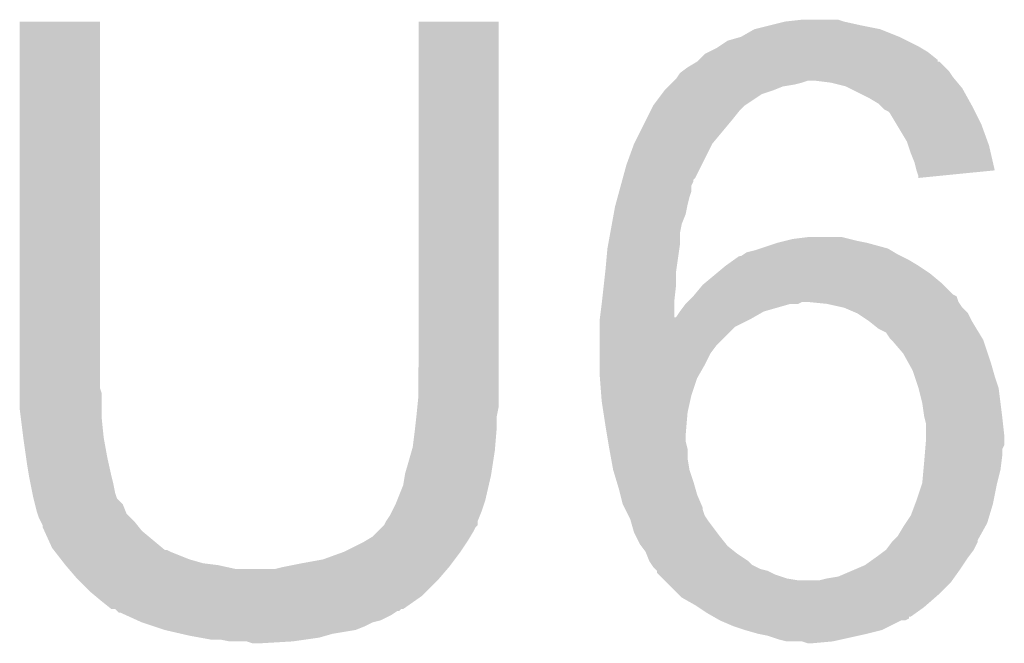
# Model space of a CAD drawing. Extents: x -1.3 to 24.2, y -3.9 to 55.4.
# Tile 15 of 30: x 11.8 to 13.1, y 8.4 to 9.2. Entities that reach past the tile are written whole.
import ezdxf

# ---------------------------------------------------------------- set-up
doc = ezdxf.new("R2010")
doc.units = 0
doc.layers.add('NB_IOT_7_CLICK_V102_GTO', color=11, linetype='CONTINUOUS')

msp = doc.modelspace()

# ---------------------------------------------------------------- linework, layer by layer
at = {"layer": 'NB_IOT_7_CLICK_V102_GTO'}
for points in [[(11.7602, 8.732518), (11.76022, 9.220178), (11.866882, 8.732518), (11.86688, 9.220178)], [(11.76022, 9.220178), (11.760222, 9.2202), (11.86688, 9.220178), (11.760222, 9.2202)], [(12.29106, 8.7503), (12.29108, 9.220178), (12.39774, 8.7503), (12.39774, 9.220178)], [(12.29108, 9.220178), (12.291082, 9.2202), (12.39774, 9.220178), (12.291082, 9.2202)], [(12.738104, 9.210042), (12.758418, 9.21512), (12.905724, 9.210042), (12.88034, 9.21512)], [(12.758418, 9.21512), (12.778742, 9.2202), (12.88034, 9.21512), (12.857482, 9.2202)], [(12.778742, 9.2202), (12.801584, 9.222738), (12.857482, 9.2202), (12.849862, 9.222738)], [(12.801584, 9.222738), (12.801602, 9.22274), (12.849862, 9.222738), (12.84224, 9.22274)], [(12.720322, 9.19988), (12.738096, 9.210038), (12.93114, 9.19988), (12.905742, 9.210038)], [(12.738096, 9.210038), (12.738104, 9.210042), (12.905742, 9.210038), (12.905724, 9.210042)], [(12.691108, 9.18718), (12.70254, 9.194802), (12.956538, 9.18718), (12.941296, 9.194802)], [(12.70254, 9.194802), (12.720322, 9.19988), (12.941296, 9.194802), (12.93114, 9.19988)], [(12.664432, 9.169392), (12.672064, 9.177022), (12.98194, 9.169392), (12.972412, 9.177022)], [(12.672064, 9.177022), (12.677138, 9.17956), (12.972412, 9.177022), (12.96924, 9.17956)], [(12.677138, 9.17956), (12.687302, 9.184642), (12.96924, 9.17956), (12.96077, 9.184642)], [(12.687302, 9.184642), (12.691108, 9.18718), (12.96077, 9.184642), (12.956538, 9.18718)], [(12.649202, 9.159242), (12.661888, 9.166854), (12.992098, 9.159242), (12.984486, 9.166854)], [(12.661888, 9.166854), (12.661898, 9.16686), (12.984486, 9.166854), (12.981962, 9.16686)], [(12.661898, 9.16686), (12.661902, 9.166862), (12.981962, 9.16686), (12.981962, 9.166862)], [(12.661902, 9.166862), (12.664432, 9.169392), (12.981962, 9.166862), (12.98194, 9.169392)], [(12.635652, 9.14654), (12.639042, 9.151622), (13.00226, 9.14654), (12.998872, 9.151622)], [(12.639042, 9.151622), (12.642426, 9.15416), (12.998872, 9.151622), (12.99718, 9.15416)], [(12.642426, 9.15416), (12.649202, 9.159242), (12.99718, 9.15416), (12.992098, 9.159242)], [(12.623798, 9.133838), (12.62634, 9.13638), (12.776198, 9.133838), (12.79144, 9.13638)], [(12.62634, 9.13638), (12.628882, 9.138922), (12.79144, 9.13638), (12.8016, 9.138922)], [(12.628882, 9.138922), (12.631418, 9.141458), (12.8016, 9.138922), (12.809218, 9.141458)], [(12.631418, 9.141458), (12.63142, 9.14146), (12.809218, 9.141458), (12.819378, 9.14146)], [(12.63142, 9.14146), (12.63396, 9.144), (13.006494, 9.14146), (13.004378, 9.144)], [(12.63396, 9.144), (12.635652, 9.14654), (13.004378, 9.144), (13.00226, 9.14654)], [(12.839698, 9.13892), (12.819378, 9.14146), (13.008612, 9.13892), (13.006494, 9.14146)], [(12.860018, 9.133842), (12.839698, 9.13892), (13.012842, 9.133842), (13.008612, 9.13892)], [(12.603482, 9.10844), (12.61491, 9.123678), (12.7254, 9.10844), (12.748256, 9.123678)], [(12.61491, 9.123678), (12.618722, 9.12876), (12.748256, 9.123678), (12.763502, 9.12876)], [(12.618722, 9.12876), (12.623798, 9.133838), (12.763502, 9.12876), (12.776198, 9.133838)], [(12.865106, 9.131298), (12.860018, 9.133842), (13.014962, 9.131298), (13.012842, 9.133842)], [(12.8905, 9.1186), (12.865106, 9.131298), (13.022016, 9.1186), (13.014962, 9.131298)], [(12.903198, 9.110982), (12.8905, 9.1186), (13.026248, 9.110982), (13.022016, 9.1186)], [(12.905742, 9.10844), (12.903198, 9.110982), (13.02766, 9.10844), (13.026248, 9.110982)], [(12.59332, 9.08812), (12.59967, 9.100818), (12.70762, 9.08812), (12.717778, 9.100818)], [(12.59967, 9.100818), (12.60348, 9.108438), (12.717778, 9.100818), (12.725398, 9.108438)], [(12.60348, 9.108438), (12.603482, 9.10844), (12.725398, 9.108438), (12.7254, 9.10844)], [(12.91082, 9.103362), (12.905742, 9.10844), (13.0302, 9.103362), (13.02766, 9.10844)], [(12.915896, 9.100822), (12.91082, 9.103362), (13.03147, 9.100822), (13.0302, 9.103362)], [(12.918438, 9.098282), (12.915896, 9.100822), (13.03274, 9.098282), (13.03147, 9.100822)], [(12.927586, 9.083038), (12.918438, 9.098282), (13.04036, 9.083038), (13.03274, 9.098282)], [(12.57808, 9.05764), (12.59332, 9.08812), (12.68222, 9.05764), (12.70762, 9.08812)], [(12.9413, 9.060182), (12.927586, 9.083038), (13.048672, 9.060182), (13.04036, 9.083038)], [(12.56792, 9.0297), (12.578078, 9.057636), (12.668248, 9.0297), (12.682218, 9.057636)], [(12.578078, 9.057636), (12.57808, 9.05764), (12.682218, 9.057636), (12.68222, 9.05764)], [(12.942996, 9.055098), (12.9413, 9.060182), (13.05052, 9.055098), (13.048672, 9.060182)], [(12.94638, 9.044938), (12.942996, 9.055098), (13.052858, 9.044938), (13.05052, 9.055098)], [(12.951458, 9.032242), (12.94638, 9.044938), (13.055778, 9.032242), (13.052858, 9.044938)], [(12.954002, 9.02208), (12.951458, 9.032242), (13.058116, 9.02208), (13.055778, 9.032242)], [(12.56307, 9.01192), (12.56792, 9.0297), (12.659358, 9.01192), (12.668248, 9.0297)], [(12.954004, 9.022078), (12.954002, 9.02208), (13.058116, 9.022078), (13.058116, 9.02208)], [(12.956538, 9.014462), (12.954004, 9.022078), (12.981778, 9.014462), (13.058116, 9.022078)], [(12.560298, 9.001756), (12.561684, 9.006836), (12.65428, 9.001756), (12.656818, 9.006836)], [(12.561684, 9.006836), (12.562376, 9.009374), (12.656818, 9.006836), (12.65682, 9.009374)], [(12.562376, 9.009374), (12.56307, 9.01192), (12.65682, 9.009374), (12.659358, 9.01192)], [(12.95654, 9.011944), (12.956538, 9.014462), (12.95654, 9.011944), (12.981778, 9.014462)], [(12.556142, 8.98652), (12.55822, 8.994138), (12.651742, 8.98652), (12.654278, 8.994138)], [(12.55822, 8.994138), (12.560298, 9.001756), (12.654278, 8.994138), (12.65428, 9.001756)], [(12.553372, 8.97636), (12.556142, 8.98652), (12.6492, 8.97636), (12.651742, 8.98652)], [(12.550832, 8.963658), (12.55268, 8.97382), (12.646658, 8.963658), (12.64869, 8.97382)], [(12.55268, 8.97382), (12.553372, 8.97636), (12.64869, 8.97382), (12.6492, 8.97636)], [(12.548522, 8.950958), (12.550832, 8.963658), (12.64158, 8.950958), (12.646658, 8.963658)], [(12.546214, 8.938258), (12.548522, 8.950958), (12.63904, 8.938258), (12.64158, 8.950958)], [(12.543442, 8.92302), (12.546214, 8.938258), (12.63904, 8.92302), (12.63904, 8.938258)], [(12.74572, 8.91794), (12.76858, 8.925558), (12.915902, 8.91794), (12.887968, 8.925558)], [(12.76858, 8.925558), (12.768586, 8.92556), (12.887968, 8.925558), (12.88796, 8.92556)], [(12.768586, 8.92556), (12.778744, 8.9281), (12.88796, 8.92556), (12.87526, 8.9281)], [(12.778744, 8.9281), (12.788902, 8.93064), (12.87526, 8.9281), (12.865102, 8.93064)], [(12.788902, 8.93064), (12.809222, 8.93318), (12.865102, 8.93064), (12.854942, 8.93318)], [(12.53998, 8.89), (12.54252, 8.91794), (12.634322, 8.89), (12.638314, 8.91794)], [(12.54252, 8.91794), (12.543442, 8.92302), (12.638314, 8.91794), (12.63904, 8.92302)], [(12.724128, 8.91032), (12.727942, 8.912862), (12.9286, 8.91032), (12.924366, 8.912862)], [(12.727942, 8.912862), (12.738098, 8.9154), (12.924366, 8.912862), (12.920136, 8.9154)], [(12.738098, 8.9154), (12.74572, 8.91794), (12.920136, 8.9154), (12.915902, 8.91794)], [(12.700002, 8.895082), (12.71067, 8.9027), (12.95654, 8.895082), (12.943838, 8.9027)], [(12.71067, 8.9027), (12.717784, 8.90778), (12.943838, 8.9027), (12.93368, 8.90778)], [(12.717784, 8.90778), (12.720326, 8.907784), (12.93368, 8.90778), (12.933672, 8.907784)], [(12.720326, 8.907784), (12.724128, 8.91032), (12.933672, 8.907784), (12.9286, 8.91032)], [(12.537722, 8.86968), (12.539696, 8.887458), (12.63396, 8.86968), (12.63396, 8.887458)], [(12.539696, 8.887458), (12.53998, 8.89), (12.63396, 8.887458), (12.634322, 8.89)], [(12.687806, 8.88492), (12.7, 8.89508), (12.97178, 8.88492), (12.956544, 8.89508)], [(12.7, 8.89508), (12.700002, 8.895082), (12.956544, 8.89508), (12.95654, 8.895082)], [(12.67257, 8.872222), (12.687806, 8.88492), (12.987018, 8.872222), (12.97178, 8.88492)], [(12.535182, 8.846818), (12.537722, 8.86968), (12.63142, 8.846818), (12.63396, 8.86968)], [(12.658934, 8.856978), (12.669522, 8.869682), (13.002264, 8.856978), (12.98956, 8.869682)], [(12.669522, 8.869682), (12.67257, 8.872222), (12.98956, 8.869682), (12.987018, 8.872222)], [(12.6492, 8.84682), (12.656812, 8.854432), (13.009882, 8.84682), (13.00734, 8.854432)], [(12.656812, 8.854432), (12.65682, 8.85444), (13.00734, 8.854432), (13.007326, 8.85444)], [(12.65682, 8.85444), (12.658934, 8.856978), (13.007326, 8.85444), (13.002264, 8.856978)], [(12.532676, 8.8265), (12.5349, 8.84428), (12.631442, 8.8265), (12.631424, 8.84428)], [(12.5349, 8.84428), (12.535182, 8.846818), (12.631424, 8.84428), (12.63142, 8.846818)], [(12.633964, 8.826508), (12.63904, 8.83412), (12.737476, 8.826508), (12.750798, 8.83412)], [(12.63904, 8.834122), (12.646662, 8.84428), (12.750802, 8.834122), (12.786362, 8.84428)], [(12.63904, 8.83412), (12.63904, 8.834122), (12.750798, 8.83412), (12.750802, 8.834122)], [(12.646662, 8.844282), (12.6492, 8.84682), (12.796524, 8.844282), (12.801604, 8.84682)], [(12.646662, 8.84428), (12.646662, 8.844282), (12.786362, 8.84428), (12.796524, 8.844282)], [(12.80926, 8.846816), (12.80922, 8.84682), (13.009882, 8.846816), (13.009882, 8.84682)], [(12.83462, 8.84428), (12.80926, 8.846816), (13.011574, 8.84428), (13.009882, 8.846816)], [(12.857482, 8.839198), (12.83462, 8.84428), (13.014962, 8.839198), (13.011574, 8.84428)], [(12.875262, 8.831578), (12.857482, 8.839198), (13.022582, 8.831578), (13.014962, 8.839198)], [(12.53236, 8.82396), (12.532676, 8.8265), (12.733018, 8.82396), (12.737462, 8.8265)], [(12.53236, 8.813802), (12.53236, 8.82396), (12.712704, 8.813802), (12.733018, 8.82396)], [(12.631442, 8.8265), (12.633964, 8.826508), (12.737462, 8.8265), (12.737476, 8.826508)], [(12.875266, 8.831576), (12.875262, 8.831578), (13.022582, 8.831576), (13.022582, 8.831578)], [(12.890498, 8.821422), (12.875266, 8.831576), (13.02766, 8.821422), (13.022582, 8.831576)], [(12.8905, 8.82142), (12.890498, 8.821422), (13.027662, 8.82142), (13.02766, 8.821422)], [(12.903202, 8.811258), (12.8905, 8.82142), (13.033758, 8.811258), (13.027662, 8.82142)], [(12.53236, 8.7884), (12.53236, 8.813802), (12.687302, 8.7884), (12.712704, 8.813802)], [(12.91336, 8.806176), (12.903202, 8.811258), (13.036808, 8.806176), (13.033758, 8.811258)], [(12.918442, 8.798558), (12.91336, 8.806176), (13.041378, 8.798558), (13.036808, 8.806176)], [(12.92098, 8.79602), (12.918442, 8.798558), (13.0429, 8.79602), (13.041378, 8.798558)], [(12.936222, 8.778238), (12.92098, 8.79602), (13.048828, 8.778238), (13.0429, 8.79602)], [(12.53236, 8.77824), (12.53236, 8.7884), (12.679682, 8.77824), (12.687302, 8.7884)], [(12.53236, 8.763), (12.53236, 8.77824), (12.67206, 8.763), (12.679682, 8.77824)], [(12.943276, 8.76554), (12.936222, 8.778238), (13.05306, 8.76554), (13.048828, 8.778238)], [(12.53236, 8.747758), (12.53236, 8.763), (12.663348, 8.747758), (12.67206, 8.763)], [(12.94892, 8.755378), (12.943276, 8.76554), (13.055964, 8.755378), (13.05306, 8.76554)], [(12.95146, 8.74776), (12.94892, 8.755378), (13.05814, 8.74776), (13.055964, 8.755378)], [(12.29106, 8.722358), (12.29106, 8.7503), (12.39774, 8.722358), (12.39774, 8.7503)], [(12.532556, 8.745222), (12.53236, 8.747758), (12.6619, 8.745222), (12.663348, 8.747758)], [(12.534314, 8.72236), (12.532556, 8.745222), (12.654282, 8.72236), (12.6619, 8.745222)], [(12.956538, 8.73252), (12.95146, 8.74776), (13.06322, 8.73252), (13.05814, 8.74776)], [(11.7602, 8.724896), (11.7602, 8.732518), (11.86942, 8.724896), (11.866882, 8.732518)], [(12.95654, 8.732518), (12.956538, 8.73252), (13.06322, 8.732518), (13.06322, 8.73252)], [(12.96162, 8.712198), (12.95654, 8.732518), (13.065762, 8.712198), (13.06322, 8.732518)], [(11.7602, 8.70458), (11.7602, 8.724896), (11.86942, 8.70458), (11.86942, 8.724896)], [(12.289534, 8.707118), (12.29106, 8.722358), (12.39774, 8.707118), (12.39774, 8.722358)], [(12.5349, 8.714738), (12.534314, 8.72236), (12.652586, 8.714738), (12.654282, 8.72236)], [(11.761788, 8.69188), (11.7602, 8.70458), (11.86942, 8.69188), (11.86942, 8.70458)], [(12.28852, 8.69696), (12.289534, 8.707118), (12.395708, 8.69696), (12.39774, 8.707118)], [(12.537246, 8.6995), (12.5349, 8.714738), (12.6492, 8.6995), (12.652586, 8.714738)], [(12.96416, 8.69442), (12.96162, 8.712198), (13.067984, 8.69442), (13.065762, 8.712198)], [(11.764964, 8.66648), (11.761788, 8.69188), (11.87196, 8.66648), (11.86942, 8.69188)], [(12.286544, 8.67918), (12.288236, 8.694418), (12.3952, 8.67918), (12.3952, 8.694418)], [(12.288236, 8.694418), (12.28852, 8.69696), (12.3952, 8.694418), (12.395708, 8.69696)], [(12.53998, 8.68172), (12.537246, 8.6995), (12.647718, 8.68172), (12.6492, 8.6995)], [(12.964796, 8.69188), (12.96416, 8.69442), (13.0683, 8.69188), (13.067984, 8.69442)], [(12.9667, 8.684258), (12.964796, 8.69188), (13.069148, 8.684258), (13.0683, 8.69188)], [(12.28598, 8.6741), (12.286544, 8.67918), (12.394776, 8.6741), (12.3952, 8.67918)], [(12.542098, 8.66902), (12.53998, 8.68172), (12.64666, 8.66902), (12.647718, 8.68172)], [(12.9667, 8.669018), (12.9667, 8.684258), (13.07084, 8.669018), (13.069148, 8.684258)], [(11.76528, 8.66394), (11.764964, 8.66648), (11.872422, 8.66394), (11.87196, 8.66648)], [(11.76891, 8.63854), (11.76528, 8.66394), (11.87704, 8.63854), (11.872422, 8.66394)], [(12.28344, 8.653782), (12.28598, 8.6741), (12.393082, 8.653782), (12.394776, 8.6741)], [(12.543368, 8.661402), (12.542098, 8.66902), (12.64666, 8.661402), (12.64666, 8.66902)], [(12.966064, 8.656316), (12.9667, 8.66394), (13.070838, 8.656316), (13.070838, 8.66394)], [(12.9667, 8.66394), (12.9667, 8.669018), (13.070838, 8.66394), (13.07084, 8.669018)], [(12.281988, 8.6487), (12.28344, 8.653782), (12.39266, 8.6487), (12.393082, 8.653782)], [(12.54506, 8.651242), (12.543368, 8.661402), (12.6492, 8.651242), (12.64666, 8.661402)], [(12.54506, 8.65124), (12.54506, 8.651242), (12.6492, 8.65124), (12.6492, 8.651242)], [(12.54737, 8.638542), (12.54506, 8.65124), (12.6492, 8.638542), (12.6492, 8.65124)], [(12.965006, 8.64362), (12.96564, 8.651236), (13.0683, 8.64362), (13.0683, 8.651236)], [(12.96564, 8.651236), (12.966064, 8.656316), (13.0683, 8.651236), (13.070838, 8.656316)], [(11.77036, 8.62838), (11.76891, 8.63854), (11.879298, 8.62838), (11.87704, 8.63854)], [(12.27328, 8.618222), (12.281988, 8.6487), (12.38797, 8.618222), (12.39266, 8.6487)], [(12.55014, 8.6233), (12.54737, 8.638542), (12.65174, 8.6233), (12.6492, 8.638542)], [(12.96416, 8.63346), (12.965006, 8.64362), (13.06703, 8.63346), (13.0683, 8.64362)], [(11.772478, 8.61568), (11.77036, 8.62838), (11.88212, 8.61568), (11.879298, 8.62838)], [(12.963234, 8.6233), (12.96416, 8.63346), (13.06576, 8.6233), (13.06703, 8.63346)], [(11.7729, 8.61314), (11.772478, 8.61568), (11.882756, 8.61314), (11.88212, 8.61568)], [(11.774424, 8.60552), (11.7729, 8.61314), (11.88466, 8.60552), (11.882756, 8.61314)], [(12.27074, 8.602982), (12.272856, 8.61568), (12.384648, 8.602982), (12.38758, 8.61568)], [(12.272856, 8.61568), (12.27328, 8.618222), (12.38758, 8.61568), (12.38797, 8.618222)], [(12.554712, 8.60806), (12.55014, 8.6233), (12.65682, 8.60806), (12.65174, 8.6233)], [(12.961618, 8.605518), (12.963234, 8.6233), (13.061314, 8.605518), (13.06576, 8.6233)], [(11.776964, 8.59282), (11.774424, 8.60552), (11.887202, 8.59282), (11.88466, 8.60552)], [(12.262612, 8.582662), (12.27074, 8.602982), (12.37996, 8.582662), (12.384648, 8.602982)], [(12.55776, 8.597898), (12.554712, 8.60806), (12.659724, 8.597898), (12.65682, 8.60806)], [(12.559666, 8.59028), (12.55776, 8.597898), (12.661898, 8.59028), (12.659724, 8.597898)], [(12.954, 8.58266), (12.960772, 8.60298), (13.056616, 8.58266), (13.06068, 8.60298)], [(12.960772, 8.60298), (12.961618, 8.605518), (13.06068, 8.60298), (13.061314, 8.605518)], [(11.77798, 8.58774), (11.776964, 8.59282), (11.888898, 8.58774), (11.887202, 8.59282)], [(11.778616, 8.585198), (11.77798, 8.58774), (11.889744, 8.585198), (11.888898, 8.58774)], [(11.780524, 8.577576), (11.778616, 8.585198), (11.89736, 8.577576), (11.889744, 8.585198)], [(12.562838, 8.577582), (12.559666, 8.59028), (12.667342, 8.577582), (12.661898, 8.59028)], [(11.783062, 8.56742), (11.780524, 8.577576), (11.901428, 8.56742), (11.89736, 8.577576)], [(12.255498, 8.56742), (12.26058, 8.57758), (12.37488, 8.56742), (12.378266, 8.57758)], [(12.26058, 8.57758), (12.262612, 8.582662), (12.378266, 8.57758), (12.37996, 8.582662)], [(12.565378, 8.572504), (12.562838, 8.577582), (12.669518, 8.572504), (12.667342, 8.577582)], [(12.566648, 8.569964), (12.565378, 8.572504), (12.66952, 8.569964), (12.669518, 8.572504)], [(12.946378, 8.562338), (12.952094, 8.57758), (13.051026, 8.562338), (13.0556, 8.57758)], [(12.952094, 8.57758), (12.954, 8.58266), (13.0556, 8.57758), (13.056616, 8.58266)], [(11.78391, 8.56488), (11.783062, 8.56742), (11.902444, 8.56488), (11.901428, 8.56742)], [(11.7856, 8.559802), (11.78391, 8.56488), (11.907522, 8.559802), (11.902444, 8.56488)], [(11.788142, 8.554718), (11.7856, 8.559802), (11.912602, 8.554718), (11.907522, 8.559802)], [(12.247882, 8.554722), (12.25296, 8.562342), (12.369802, 8.554722), (12.372848, 8.562342)], [(12.25296, 8.562342), (12.255498, 8.56742), (12.372848, 8.562342), (12.37488, 8.56742)], [(12.57046, 8.56234), (12.566648, 8.569964), (12.67206, 8.56234), (12.66952, 8.569964)], [(12.573, 8.55726), (12.57046, 8.56234), (12.675448, 8.55726), (12.67206, 8.56234)], [(12.939604, 8.552178), (12.946378, 8.562338), (13.04798, 8.552178), (13.051026, 8.562338)], [(11.790678, 8.549644), (11.788142, 8.554718), (11.916662, 8.549644), (11.912602, 8.554718)], [(11.79068, 8.547104), (11.790678, 8.549644), (11.918694, 8.547104), (11.916662, 8.549644)], [(11.792992, 8.542018), (11.79068, 8.547104), (11.922762, 8.542018), (11.918694, 8.547104)], [(12.23772, 8.542022), (12.242794, 8.547096), (12.36472, 8.542022), (12.367258, 8.547096)], [(12.242794, 8.547096), (12.245332, 8.549634), (12.367258, 8.547096), (12.369794, 8.549634)], [(12.245332, 8.549634), (12.245342, 8.549644), (12.369794, 8.549634), (12.369794, 8.549644)], [(12.245342, 8.549644), (12.247878, 8.554716), (12.369794, 8.549644), (12.3698, 8.554716)], [(12.247878, 8.554716), (12.247882, 8.554722), (12.3698, 8.554716), (12.369802, 8.554722)], [(12.573726, 8.55472), (12.573, 8.55726), (12.67714, 8.55472), (12.675448, 8.55726)], [(12.578078, 8.539482), (12.573726, 8.55472), (12.68857, 8.539482), (12.67714, 8.55472)], [(12.928598, 8.534398), (12.93622, 8.547102), (13.038102, 8.534398), (13.04516, 8.547102)], [(12.93622, 8.547102), (12.939604, 8.552178), (13.04516, 8.547102), (13.04798, 8.552178)], [(11.80338, 8.519162), (11.792992, 8.542018), (11.950196, 8.519162), (11.922762, 8.542018)], [(12.22163, 8.52932), (12.230102, 8.534402), (12.357102, 8.52932), (12.360148, 8.534402)], [(12.230102, 8.534402), (12.23772, 8.542022), (12.360148, 8.534402), (12.36472, 8.542022)], [(12.58062, 8.5344), (12.578078, 8.539482), (12.69238, 8.5344), (12.68857, 8.539482)], [(12.5857, 8.524242), (12.58062, 8.5344), (12.700508, 8.524242), (12.69238, 8.5344)], [(12.923514, 8.529314), (12.928598, 8.534398), (13.03528, 8.529314), (13.038102, 8.534398)], [(11.805358, 8.51662), (11.80338, 8.519162), (11.953246, 8.51662), (11.950196, 8.519162)], [(12.192, 8.51408), (12.217398, 8.52678), (12.34694, 8.51408), (12.355408, 8.52678)], [(12.217398, 8.52678), (12.22163, 8.52932), (12.355408, 8.52678), (12.357102, 8.52932)], [(12.587606, 8.521702), (12.5857, 8.524242), (12.702538, 8.521702), (12.700508, 8.524242)], [(12.593318, 8.514082), (12.587606, 8.521702), (12.712064, 8.514082), (12.702538, 8.521702)], [(12.913358, 8.51662), (12.920978, 8.526776), (13.030198, 8.51662), (13.035278, 8.526776)], [(12.920978, 8.526776), (12.92098, 8.526778), (13.035278, 8.526776), (13.035278, 8.526778)], [(12.92098, 8.526778), (12.923514, 8.529314), (13.035278, 8.526778), (13.03528, 8.529314)], [(11.80536, 8.516618), (11.805358, 8.51662), (11.955784, 8.516618), (11.953246, 8.51662)], [(11.807332, 8.51408), (11.80536, 8.516618), (11.96086, 8.51408), (11.955784, 8.516618)], [(11.815236, 8.503918), (11.807332, 8.51408), (11.98626, 8.503918), (11.96086, 8.51408)], [(12.16406, 8.503922), (12.192, 8.51408), (12.33932, 8.503922), (12.34694, 8.51408)], [(12.594336, 8.51154), (12.593318, 8.514082), (12.71524, 8.51154), (12.712064, 8.514082)], [(12.5984, 8.50138), (12.594336, 8.51154), (12.73048, 8.50138), (12.71524, 8.51154)], [(12.88542, 8.4963), (12.899644, 8.50646), (13.015806, 8.4963), (13.02258, 8.50646)], [(12.899644, 8.50646), (12.9032, 8.509), (13.02258, 8.50646), (13.024484, 8.509)], [(12.9032, 8.509), (12.913358, 8.516618), (13.024484, 8.509), (13.030196, 8.516618)], [(12.913358, 8.516618), (12.913358, 8.51662), (13.030196, 8.516618), (13.030198, 8.51662)], [(11.819184, 8.49884), (11.815236, 8.503918), (12.004042, 8.49884), (11.98626, 8.503918)], [(11.82116, 8.4963), (11.819184, 8.49884), (12.024358, 8.4963), (12.004042, 8.49884)], [(11.82116, 8.496298), (11.82116, 8.4963), (12.024368, 8.496298), (12.024358, 8.4963)], [(11.825514, 8.49122), (11.82116, 8.496298), (12.047222, 8.49122), (12.024368, 8.496298)], [(12.100562, 8.49122), (12.11072, 8.49376), (12.329522, 8.49122), (12.3317, 8.49376)], [(12.11072, 8.49376), (12.13612, 8.49884), (12.3317, 8.49376), (12.33551, 8.49884)], [(12.13612, 8.49884), (12.16406, 8.503922), (12.33551, 8.49884), (12.33932, 8.503922)], [(12.601786, 8.496302), (12.5984, 8.50138), (12.73556, 8.496302), (12.73048, 8.50138)], [(12.60348, 8.49376), (12.601786, 8.496302), (12.740642, 8.49376), (12.73556, 8.496302)], [(12.60602, 8.49122), (12.60348, 8.49376), (12.745718, 8.49122), (12.740642, 8.49376)], [(12.873566, 8.49122), (12.88542, 8.4963), (13.01242, 8.49122), (13.015806, 8.4963)], [(11.8364, 8.47852), (11.825514, 8.49122), (12.318638, 8.47852), (12.329522, 8.49122)], [(12.608554, 8.488686), (12.60602, 8.49122), (12.755862, 8.488686), (12.745718, 8.49122)], [(12.608556, 8.488682), (12.608554, 8.488686), (12.755878, 8.488682), (12.755862, 8.488686)], [(12.60856, 8.486146), (12.608556, 8.488682), (12.76095, 8.486146), (12.755878, 8.488682)], [(12.611106, 8.4836), (12.60856, 8.486146), (12.76604, 8.4836), (12.76095, 8.486146)], [(12.616184, 8.478522), (12.611106, 8.4836), (12.781278, 8.478522), (12.76604, 8.4836)], [(12.83462, 8.47852), (12.849858, 8.48106), (13.003348, 8.47852), (13.005162, 8.48106)], [(12.849858, 8.48106), (12.873566, 8.49122), (13.005162, 8.48106), (13.01242, 8.49122)], [(11.83894, 8.47598), (11.8364, 8.47852), (12.316462, 8.47598), (12.318638, 8.47852)], [(11.854182, 8.460738), (11.83894, 8.47598), (12.301218, 8.460738), (12.316462, 8.47598)], [(12.618726, 8.47598), (12.616184, 8.478522), (12.796518, 8.47598), (12.781278, 8.478522)], [(12.621268, 8.473438), (12.618726, 8.47598), (12.999718, 8.473438), (13.001532, 8.47598)], [(12.636504, 8.4582), (12.621268, 8.473438), (12.98448, 8.4582), (12.999718, 8.473438)], [(12.824458, 8.47598), (12.83462, 8.47852), (13.001532, 8.47598), (13.003348, 8.47852)], [(11.860276, 8.45566), (11.854182, 8.460738), (12.29614, 8.45566), (12.301218, 8.460738)], [(11.86942, 8.44804), (11.860276, 8.45566), (12.285252, 8.44804), (12.29614, 8.45566)], [(12.64158, 8.453122), (12.636504, 8.4582), (12.978676, 8.453122), (12.98448, 8.4582)], [(11.882116, 8.437884), (11.86942, 8.44804), (12.27074, 8.437884), (12.285252, 8.44804)], [(12.659362, 8.442958), (12.64158, 8.453122), (12.967062, 8.442958), (12.978676, 8.453122)], [(12.66317, 8.44042), (12.659362, 8.442958), (12.964162, 8.44042), (12.967062, 8.442958)], [(11.887194, 8.43788), (11.882116, 8.437884), (12.270736, 8.43788), (12.27074, 8.437884)], [(11.887202, 8.437874), (11.887194, 8.43788), (12.268194, 8.437874), (12.270736, 8.43788)], [(11.889738, 8.43534), (11.887202, 8.437874), (12.265654, 8.43534), (12.268194, 8.437874)], [(11.889742, 8.435336), (11.889738, 8.43534), (12.263114, 8.435336), (12.265654, 8.43534)], [(11.892274, 8.432806), (11.889742, 8.435336), (12.259318, 8.432806), (12.263114, 8.435336)], [(11.894816, 8.4328), (11.892274, 8.432806), (12.259308, 8.4328), (12.259318, 8.432806)], [(11.900406, 8.43026), (11.894816, 8.4328), (12.255498, 8.43026), (12.259308, 8.4328)], [(11.917176, 8.422638), (11.900406, 8.43026), (12.240258, 8.422638), (12.255498, 8.43026)], [(12.6746, 8.4328), (12.66317, 8.44042), (12.95349, 8.4328), (12.964162, 8.44042)], [(12.68349, 8.42772), (12.6746, 8.4328), (12.946376, 8.42772), (12.95349, 8.4328)], [(12.683528, 8.427698), (12.68349, 8.42772), (12.94384, 8.427698), (12.946376, 8.42772)], [(12.687944, 8.425174), (12.683528, 8.427698), (12.943826, 8.425174), (12.94384, 8.427698)], [(11.92276, 8.4201), (11.917176, 8.422638), (12.230098, 8.4201), (12.240258, 8.422638)], [(11.938002, 8.41502), (11.92276, 8.4201), (12.21994, 8.41502), (12.230098, 8.4201)], [(11.953242, 8.40994), (11.938002, 8.41502), (12.207238, 8.40994), (12.21994, 8.41502)], [(12.692378, 8.42264), (12.687944, 8.425174), (12.938756, 8.42264), (12.943826, 8.425174)], [(12.692384, 8.422638), (12.692378, 8.42264), (12.933676, 8.422638), (12.938756, 8.42264)], [(12.710162, 8.41502), (12.692384, 8.422638), (12.91844, 8.41502), (12.933676, 8.422638)], [(12.7254, 8.40994), (12.710162, 8.41502), (12.90828, 8.40994), (12.91844, 8.41502)], [(11.975254, 8.40486), (11.953242, 8.40994), (12.176758, 8.40486), (12.207238, 8.40994)], [(11.98626, 8.40232), (11.975254, 8.40486), (12.167868, 8.40232), (12.176758, 8.40486)], [(12.00023, 8.39978), (11.98626, 8.40232), (12.158978, 8.39978), (12.167868, 8.40232)], [(12.725408, 8.409938), (12.7254, 8.40994), (12.908278, 8.409938), (12.90828, 8.40994)], [(12.74318, 8.40486), (12.725408, 8.409938), (12.88796, 8.40486), (12.908278, 8.409938)], [(12.755878, 8.40232), (12.74318, 8.40486), (12.876528, 8.40232), (12.88796, 8.40486)], [(12.771122, 8.39724), (12.755878, 8.40232), (12.853668, 8.39724), (12.876528, 8.40232)], [(12.014198, 8.39724), (12.00023, 8.39978), (12.141198, 8.39724), (12.158978, 8.39978)], [(12.039598, 8.3947), (12.026898, 8.39724), (12.12342, 8.3947), (12.141198, 8.39724)], [(12.070078, 8.392162), (12.062456, 8.3947), (12.080274, 8.392162), (12.12342, 8.3947)], [(12.080242, 8.39216), (12.070078, 8.392162), (12.080242, 8.39216), (12.080274, 8.392162)], [(12.781278, 8.3947), (12.771122, 8.39724), (12.842238, 8.3947), (12.853668, 8.39724)], [(12.809218, 8.392162), (12.801596, 8.3947), (12.814322, 8.392162), (12.842238, 8.3947)], [(12.814302, 8.39216), (12.809218, 8.392162), (12.814302, 8.39216), (12.814322, 8.392162)]]:
    msp.add_solid(points, dxfattribs=at)

doc.saveas('drawing.dxf')
